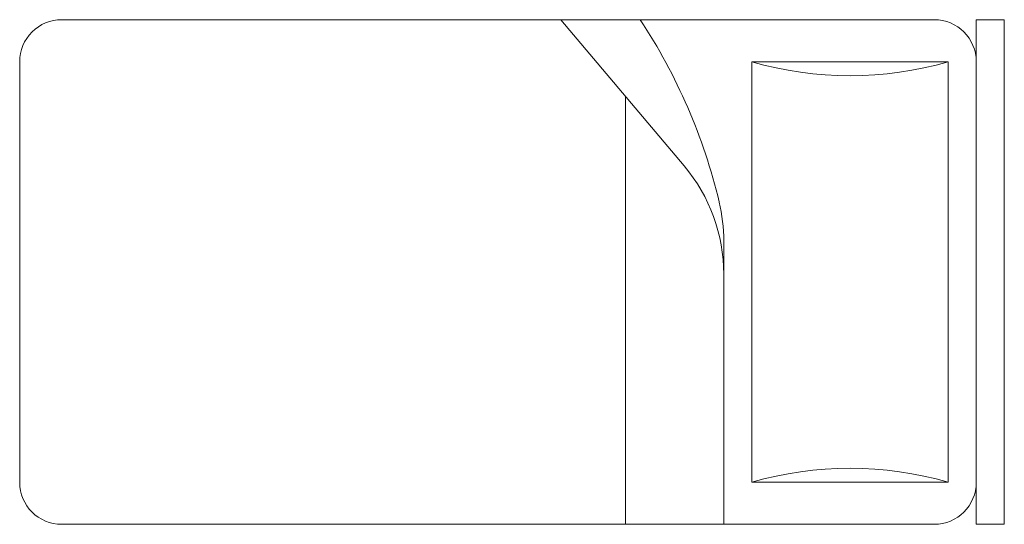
# Model space of a CAD drawing. Header units: metres. Extents: x -710577 to 709766, y -710660 to 709683.
# Tile 2 of 70: x -710574 to -708624, y 31670 to 32670. Entities that reach past the tile are written whole.
import ezdxf

# ---------------------------------------------------------------- set-up
doc = ezdxf.new("R2010")
doc.units = ezdxf.units.M
doc.header["$LTSCALE"] = 50
doc.header["$MEASUREMENT"] = 0
doc.layers.add('0-BLOCKS', color=251, linetype='Continuous', lineweight=0)
doc.layers.add('1000B01-FUP-GF$0$A-FURN-FREE-PLAN', color=233, linetype='Continuous', lineweight=5)

# ---------------------------------------------------------------- blocks, each defined once
blk = doc.blocks.new('bed')
at = {"layer": '1000B01-FUP-GF$0$A-FURN-FREE-PLAN'}
for p, q in [((708221.3, -33168.6), (708221.3, -32168.6)), ((708276.9, -32168.6), (708221.3, -32168.6)), ((708276.9, -33168.6), (708276.9, -32168.6)), ((708360.2, -32168.6), (710088, -32168.6)), ((708776.9, -32168.6), (708776.9, -32730.1)), ((708971.3, -32168.6), (708971.3, -33015.8)), ((708721.3, -32251.9), (708332.4, -32251.9)), ((708332.4, -32251.9), (708332.4, -33085.3)), ((708721.3, -33085.3), (708721.3, -32251.9)), ((710171.3, -32251.9), (710171.3, -33085.3)), ((709099.4, -33168.6), (708855.2, -32878.8)), ((708332.4, -33085.3), (708721.3, -33085.3)), ((708276.9, -33168.6), (708221.3, -33168.6)), ((710088, -33168.6), (708360.2, -33168.6))]:
    blk.add_line(p, q, dxfattribs=at)
for centre, radius, start, end in [((708360.2, -32251.9), 83.3, 90, 180), ((710088, -32251.9), 83.3, 0, 90), ((708526.9, -31585.3), 694.4, 253.7398, 286.2602), ((709110.2, -32664), 333.3, 180, 220.1059), ((709110.2, -32730.1), 333.3, 180, 193.3928), ((709885.6, -32545.5), 1130.4, 193.3928, 213.4501), ((708526.9, -33751.9), 694.4, 73.7398, 106.2602), ((708360.2, -33085.3), 83.3, 180, 270), ((710088, -33085.3), 83.3, 270, 0)]:
    blk.add_arc(centre, radius, start, end, dxfattribs=at)

msp = doc.modelspace()

# ---------------------------------------------------------------- block references
at = {"layer": '0-BLOCKS', "rotation": 179.9999999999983}
msp.add_blockref('bed', (-403.016, -498.533), dxfattribs=at)

doc.saveas('drawing.dxf')
